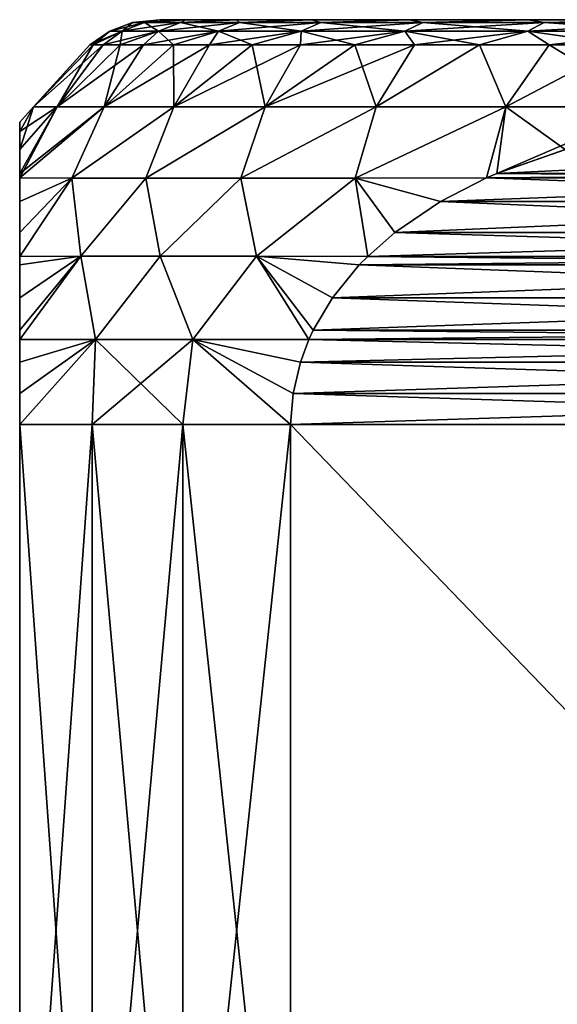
# Model space of a CAD drawing. Header units: metres. Extents: x -109 to 109, y -108 to 40.
# Tile 205 of 216: x 61.5 to 66.81, y -0.73 to 9. Entities that reach past the tile are written whole.
import ezdxf

# ---------------------------------------------------------------- set-up
doc = ezdxf.new("R2010")
doc.units = ezdxf.units.M
doc.layers.add('solid_K_24_42_18_000C86_XXX', color=7, linetype='CONTINUOUS')

msp = doc.modelspace()

# ---------------------------------------------------------------- linework, layer by layer
at = {"layer": 'solid_K_24_42_18_000C86_XXX'}
for points in [[(62.734444, 8.971121, -1.81227), (62.511349, 8.88604, -1.841641), (62.39064, 8.88604)], [(62.615662, 8.971121), (62.39064, 8.88604), (62.511349, 8.88604, 1.841641)], [(62.615662, 8.971121), (62.734444, 8.971121, -1.81227), (62.39064, 8.88604)], [(63.088757, 8.971121, -3.593531), (62.871407, 8.88604, -3.651771), (62.511349, 8.88604, -1.841641)], [(62.734444, 8.971121, -1.81227), (63.088757, 8.971121, -3.593531), (62.511349, 8.88604, -1.841641)], [(62.734444, 8.971121, 1.81227), (62.511349, 8.88604, 1.841641), (62.871407, 8.88604, 3.651771)], [(62.734444, 8.971121, 1.81227), (62.615662, 8.971121), (62.511349, 8.88604, 1.841641)], [(62.615662, 8.971121), (62.886101, 9, 0.931586), (62.886101, 9, -0.931586)], [(62.734444, 8.971121, 1.81227), (62.886101, 9, 0.931586), (62.615662, 8.971121)], [(62.615662, 8.971121), (62.886101, 9, -0.931586), (62.734444, 8.971121, -1.81227)], [(62.734444, 8.971121, 1.81227), (63.139763, 9, 2.776736), (62.886101, 9, 0.931586)], [(63.088757, 8.971121, 3.593531), (63.139763, 9, 2.776736), (62.734444, 8.971121, 1.81227)], [(62.734444, 8.971121, -1.81227), (62.886101, 9, -0.931586), (63.139763, 9, -2.776736)], [(62.734444, 8.971121, -1.81227), (63.139763, 9, -2.776736), (63.088757, 8.971121, -3.593531)], [(63.088757, 8.971121, 3.593531), (62.734444, 8.971121, 1.81227), (62.871407, 8.88604, 3.651771)], [(63.672543, 8.971121, -5.313306), (63.464649, 8.88604, -5.399418), (62.871407, 8.88604, -3.651771)], [(63.088757, 8.971121, -3.593531), (63.672543, 8.971121, -5.313306), (62.871407, 8.88604, -3.651771)], [(63.088757, 8.971121, 3.593531), (62.871407, 8.88604, 3.651771), (63.464649, 8.88604, 5.399418)], [(62.886101, 9, -0.931586), (62.886101, 9, 0.931586), (63.139763, 9, 2.776736)], [(63.139763, 9, -2.776736), (62.886101, 9, -0.931586), (63.139763, 9, 2.776736)], [(63.088757, 8.971121, 3.593531), (63.642548, 9, 4.570776), (63.139763, 9, 2.776736)], [(63.672543, 8.971121, 5.313306), (63.642548, 9, 4.570776), (63.088757, 8.971121, 3.593531)], [(63.088757, 8.971121, -3.593531), (63.139763, 9, -2.776736), (63.642548, 9, -4.570776)], [(63.088757, 8.971121, -3.593531), (63.642548, 9, -4.570776), (63.672543, 8.971121, -5.313306)], [(63.672543, 8.971121, 5.313306), (63.088757, 8.971121, 3.593531), (63.464649, 8.88604, 5.399418)], [(63.139763, 9, -2.776736), (63.139763, 9, 2.776736), (63.642548, 9, 4.570776)], [(63.642548, 9, -4.570776), (63.139763, 9, -2.776736), (63.642548, 9, 4.570776)], [(64.475807, 8.971121, -6.94217), (64.280937, 8.88604, -7.05468), (63.464649, 8.88604, -5.399418)], [(63.672543, 8.971121, -5.313306), (64.475807, 8.971121, -6.94217), (63.464649, 8.88604, -5.399418)], [(63.672543, 8.971121, 5.313306), (63.464649, 8.88604, 5.399418), (64.280937, 8.88604, 7.05468)], [(63.642548, 9, -4.570776), (63.642548, 9, 4.570776), (64.38472, 9, 6.279044)], [(63.672543, 8.971121, 5.313306), (64.38472, 9, 6.279044), (63.642548, 9, 4.570776)], [(64.38472, 9, -6.279044), (63.642548, 9, -4.570776), (64.38472, 9, 6.279044)], [(63.672543, 8.971121, -5.313306), (63.642548, 9, -4.570776), (64.38472, 9, -6.279044)], [(64.475807, 8.971121, 6.94217), (64.38472, 9, 6.279044), (63.672543, 8.971121, 5.313306)], [(63.672543, 8.971121, -5.313306), (64.38472, 9, -6.279044), (64.475807, 8.971121, -6.94217)], [(64.475807, 8.971121, 6.94217), (63.672543, 8.971121, 5.313306), (64.280937, 8.88604, 7.05468)], [(65.48481, 8.971121, -8.45225), (65.30629, 8.88604, -8.589234), (64.280937, 8.88604, -7.05468)], [(64.475807, 8.971121, -6.94217), (65.48481, 8.971121, -8.45225), (64.280937, 8.88604, -7.05468)], [(64.475807, 8.971121, 6.94217), (64.280937, 8.88604, 7.05468), (65.30629, 8.88604, 8.589234)], [(64.38472, 9, -6.279044), (64.38472, 9, 6.279044), (65.352974, 9, 7.870821)], [(64.475807, 8.971121, 6.94217), (65.352974, 9, 7.870821), (64.38472, 9, 6.279044)], [(65.352974, 9, -7.870821), (64.38472, 9, -6.279044), (65.352974, 9, 7.870821)], [(64.475807, 8.971121, -6.94217), (64.38472, 9, -6.279044), (65.352974, 9, -7.870821)], [(65.48481, 8.971121, 8.45225), (65.352974, 9, 7.870821), (64.475807, 8.971121, 6.94217)], [(64.475807, 8.971121, -6.94217), (65.352974, 9, -7.870821), (65.48481, 8.971121, -8.45225)], [(65.48481, 8.971121, 8.45225), (64.475807, 8.971121, 6.94217), (65.30629, 8.88604, 8.589234)], [(66.682289, 8.971121, -9.81771), (66.523178, 8.88604, -9.976824), (65.30629, 8.88604, -8.589234)], [(65.48481, 8.971121, -8.45225), (66.682289, 8.971121, -9.81771), (65.30629, 8.88604, -8.589234)], [(65.48481, 8.971121, 8.45225), (65.30629, 8.88604, 8.589234), (66.523178, 8.88604, 9.976824)], [(65.352974, 9, -7.870821), (65.352974, 9, 7.870821), (66.528618, 9, 9.315471)], [(65.48481, 8.971121, 8.45225), (66.528618, 9, 9.315471), (65.352974, 9, 7.870821)], [(66.528618, 9, -9.315471), (65.352974, 9, -7.870821), (66.528618, 9, 9.315471)], [(65.48481, 8.971121, -8.45225), (65.352974, 9, -7.870821), (66.528618, 9, -9.315471)], [(66.682289, 8.971121, 9.81771), (66.528618, 9, 9.315471), (65.48481, 8.971121, 8.45225)], [(65.48481, 8.971121, -8.45225), (66.528618, 9, -9.315471), (66.682289, 8.971121, -9.81771)], [(66.682289, 8.971121, 9.81771), (65.48481, 8.971121, 8.45225), (66.523178, 8.88604, 9.976824)], [(68.047752, 8.971121, -11.015187), (67.910767, 8.88604, -11.193707), (66.523178, 8.88604, -9.976824)], [(66.682289, 8.971121, -9.81771), (68.047752, 8.971121, -11.015187), (66.523178, 8.88604, -9.976824)], [(66.682289, 8.971121, 9.81771), (66.523178, 8.88604, 9.976824), (67.910767, 8.88604, 11.193707)], [(66.528618, 9, -9.315471), (66.528618, 9, 9.315471), (67.890472, 9, 10.586878)], [(66.682289, 8.971121, 9.81771), (67.890472, 9, 10.586878), (66.528618, 9, 9.315471)], [(67.890472, 9, -10.586878), (66.528618, 9, -9.315471), (67.890472, 9, 10.586878)], [(66.682289, 8.971121, -9.81771), (66.528618, 9, -9.315471), (67.890472, 9, -10.586878)], [(68.047752, 8.971121, 11.015187), (67.890472, 9, 10.586878), (66.682289, 8.971121, 9.81771)], [(66.682289, 8.971121, -9.81771), (67.890472, 9, -10.586878), (68.047752, 8.971121, -11.015187)], [(68.047752, 8.971121, 11.015187), (66.682289, 8.971121, 9.81771), (67.910767, 8.88604, 11.193707)], [(62.511349, 8.88604, -1.841641), (62.226166, 8.75, -0.976357), (62.19281, 8.75)], [(62.39064, 8.88604), (62.19281, 8.75), (62.226166, 8.75, 0.976357)], [(62.39064, 8.88604), (62.511349, 8.88604, -1.841641), (62.19281, 8.75)], [(62.511349, 8.88604, -1.841641), (62.326069, 8.75, -1.948162), (62.226166, 8.75, -0.976357)], [(62.511349, 8.88604, 1.841641), (62.226166, 8.75, 0.976357), (62.326069, 8.75, 1.948162)], [(62.511349, 8.88604, 1.841641), (62.39064, 8.88604), (62.226166, 8.75, 0.976357)], [(62.871407, 8.88604, -3.651771), (62.492058, 8.75, -2.910884), (62.326069, 8.75, -1.948162)], [(62.511349, 8.88604, -1.841641), (62.871407, 8.88604, -3.651771), (62.326069, 8.75, -1.948162)], [(62.511349, 8.88604, 1.841641), (62.326069, 8.75, 1.948162), (62.492058, 8.75, 2.910884)], [(62.871407, 8.88604, -3.651771), (62.723362, 8.75, -3.860034), (62.492058, 8.75, -2.910884)], [(62.871407, 8.88604, 3.651771), (62.492058, 8.75, 2.910884), (62.723362, 8.75, 3.860034)], [(62.871407, 8.88604, 3.651771), (62.511349, 8.88604, 1.841641), (62.492058, 8.75, 2.910884)], [(63.464649, 8.88604, -5.399418), (63.018894, 8.75, -4.791186), (62.723362, 8.75, -3.860034)], [(62.871407, 8.88604, -3.651771), (63.464649, 8.88604, -5.399418), (62.723362, 8.75, -3.860034)], [(62.871407, 8.88604, 3.651771), (62.723362, 8.75, 3.860034), (63.018894, 8.75, 4.791186)], [(63.464649, 8.88604, 5.399418), (62.871407, 8.88604, 3.651771), (63.018894, 8.75, 4.791186)], [(63.464649, 8.88604, -5.399418), (63.377285, 8.75, -5.7), (63.018894, 8.75, -4.791186)], [(63.464649, 8.88604, 5.399418), (63.018894, 8.75, 4.791186), (63.377285, 8.75, 5.7)], [(64.280937, 8.88604, -7.05468), (63.79686, 8.75, -6.582238), (63.377285, 8.75, -5.7)], [(63.464649, 8.88604, -5.399418), (64.280937, 8.88604, -7.05468), (63.377285, 8.75, -5.7)], [(63.464649, 8.88604, 5.399418), (63.377285, 8.75, 5.7), (63.79686, 8.75, 6.582238)], [(64.280937, 8.88604, 7.05468), (63.464649, 8.88604, 5.399418), (63.79686, 8.75, 6.582238)], [(64.280937, 8.88604, -7.05468), (64.275658, 8.75, -7.433786), (63.79686, 8.75, -6.582238)], [(64.280937, 8.88604, 7.05468), (63.79686, 8.75, 6.582238), (64.275658, 8.75, 7.433786)], [(65.30629, 8.88604, -8.589234), (64.811455, 8.75, -8.250674), (64.275658, 8.75, -7.433786)], [(64.280937, 8.88604, -7.05468), (65.30629, 8.88604, -8.589234), (64.275658, 8.75, -7.433786)], [(64.280937, 8.88604, 7.05468), (64.275658, 8.75, 7.433786), (64.811455, 8.75, 8.250674)], [(65.30629, 8.88604, 8.589234), (64.280937, 8.88604, 7.05468), (64.811455, 8.75, 8.250674)], [(65.30629, 8.88604, -8.589234), (65.401749, 8.75, -9.029095), (64.811455, 8.75, -8.250674)], [(65.30629, 8.88604, 8.589234), (64.811455, 8.75, 8.250674), (65.401749, 8.75, 9.029095)], [(65.30629, 8.88604, -8.589234), (66.523178, 8.88604, -9.976824), (65.401749, 8.75, -9.029095)], [(65.30629, 8.88604, 8.589234), (65.401749, 8.75, 9.029095), (66.043793, 8.75, 9.765417)], [(66.523178, 8.88604, 9.976824), (65.30629, 8.88604, 8.589234), (66.043793, 8.75, 9.765417)], [(66.523178, 8.88604, -9.976824), (66.043793, 8.75, -9.765417), (65.401749, 8.75, -9.029095)], [(66.523178, 8.88604, -9.976824), (66.734581, 8.75, -10.456208), (66.043793, 8.75, -9.765417)], [(66.523178, 8.88604, 9.976824), (66.043793, 8.75, 9.765417), (66.734581, 8.75, 10.456208)], [(66.523178, 8.88604, -9.976824), (67.910767, 8.88604, -11.193707), (66.734581, 8.75, -10.456208)], [(66.523178, 8.88604, 9.976824), (66.734581, 8.75, 10.456208), (67.470909, 8.75, 11.098248)], [(67.910767, 8.88604, 11.193707), (66.523178, 8.88604, 9.976824), (67.470909, 8.75, 11.098248)], [(67.910767, 8.88604, -11.193707), (67.470909, 8.75, -11.098248), (66.734581, 8.75, -10.456208)], [(62.326069, 8.75, -1.948162), (61.871059, 8.137934, -2.79062), (61.636654, 8.137934, -0.935122)], [(62.19281, 8.75), (61.636654, 8.137934, -0.935122), (61.636654, 8.137934, 0.935122)], [(62.226166, 8.75, -0.976357), (62.326069, 8.75, -1.948162), (61.636654, 8.137934, -0.935122)], [(62.19281, 8.75), (62.226166, 8.75, -0.976357), (61.636654, 8.137934, -0.935122)], [(62.226166, 8.75, 0.976357), (61.636654, 8.137934, 0.935122), (61.871059, 8.137934, 2.79062)], [(62.226166, 8.75, 0.976357), (62.19281, 8.75), (61.636654, 8.137934, 0.935122)], [(62.723362, 8.75, -3.860034), (62.33617, 8.137934, -4.602108), (61.871059, 8.137934, -2.79062)], [(62.492058, 8.75, -2.910884), (62.723362, 8.75, -3.860034), (61.871059, 8.137934, -2.79062)], [(62.326069, 8.75, -1.948162), (62.492058, 8.75, -2.910884), (61.871059, 8.137934, -2.79062)], [(62.492058, 8.75, 2.910884), (61.871059, 8.137934, 2.79062), (62.33617, 8.137934, 4.602108)], [(62.326069, 8.75, 1.948162), (62.226166, 8.75, 0.976357), (61.871059, 8.137934, 2.79062)], [(62.492058, 8.75, 2.910884), (62.326069, 8.75, 1.948162), (61.871059, 8.137934, 2.79062)], [(63.377285, 8.75, -5.7), (63.024651, 8.137934, -6.341017), (62.33617, 8.137934, -4.602108)], [(63.018894, 8.75, -4.791186), (63.377285, 8.75, -5.7), (62.33617, 8.137934, -4.602108)], [(62.723362, 8.75, -3.860034), (63.018894, 8.75, -4.791186), (62.33617, 8.137934, -4.602108)], [(63.018894, 8.75, 4.791186), (62.33617, 8.137934, 4.602108), (63.024651, 8.137934, 6.341017)], [(62.723362, 8.75, 3.860034), (62.492058, 8.75, 2.910884), (62.33617, 8.137934, 4.602108)], [(63.018894, 8.75, 4.791186), (62.723362, 8.75, 3.860034), (62.33617, 8.137934, 4.602108)], [(63.377285, 8.75, 5.7), (63.018894, 8.75, 4.791186), (63.024651, 8.137934, 6.341017)], [(64.275658, 8.75, -7.433786), (63.925648, 8.137934, -7.979926), (63.024651, 8.137934, -6.341017)], [(63.79686, 8.75, -6.582238), (64.275658, 8.75, -7.433786), (63.024651, 8.137934, -6.341017)], [(63.377285, 8.75, -5.7), (63.79686, 8.75, -6.582238), (63.024651, 8.137934, -6.341017)], [(63.79686, 8.75, 6.582238), (63.024651, 8.137934, 6.341017), (63.925648, 8.137934, 7.979926)], [(63.79686, 8.75, 6.582238), (63.377285, 8.75, 5.7), (63.024651, 8.137934, 6.341017)], [(64.275658, 8.75, 7.433786), (63.79686, 8.75, 6.582238), (63.925648, 8.137934, 7.979926)], [(65.401749, 8.75, -9.029095), (65.024948, 8.137934, -9.492986), (63.925648, 8.137934, -7.979926)], [(64.811455, 8.75, -8.250674), (65.401749, 8.75, -9.029095), (63.925648, 8.137934, -7.979926)], [(64.275658, 8.75, -7.433786), (64.811455, 8.75, -8.250674), (63.925648, 8.137934, -7.979926)], [(64.811455, 8.75, 8.250674), (63.925648, 8.137934, 7.979926), (65.024948, 8.137934, 9.492986)], [(64.811455, 8.75, 8.250674), (64.275658, 8.75, 7.433786), (63.925648, 8.137934, 7.979926)], [(65.401749, 8.75, 9.029095), (64.811455, 8.75, 8.250674), (65.024948, 8.137934, 9.492986)], [(66.043793, 8.75, -9.765417), (66.305222, 8.137934, -10.856336), (65.024948, 8.137934, -9.492986)], [(65.401749, 8.75, -9.029095), (66.043793, 8.75, -9.765417), (65.024948, 8.137934, -9.492986)], [(66.043793, 8.75, 9.765417), (65.024948, 8.137934, 9.492986), (66.305222, 8.137934, 10.856336)], [(66.043793, 8.75, 9.765417), (65.401749, 8.75, 9.029095), (65.024948, 8.137934, 9.492986)], [(66.043793, 8.75, -9.765417), (66.734581, 8.75, -10.456208), (66.305222, 8.137934, -10.856336)], [(66.734581, 8.75, 10.456208), (66.043793, 8.75, 9.765417), (66.305222, 8.137934, 10.856336)], [(67.470909, 8.75, -11.098248), (67.746269, 8.137934, -12.048474), (66.305222, 8.137934, -10.856336)], [(66.734581, 8.75, -10.456208), (67.470909, 8.75, -11.098248), (66.305222, 8.137934, -10.856336)], [(66.734581, 8.75, 10.456208), (66.305222, 8.137934, 10.856336), (67.746269, 8.137934, 12.048474)], [(67.470909, 8.75, 11.098248), (66.734581, 8.75, 10.456208), (67.746269, 8.137934, 12.048474)], [(61.5, 7.481912, -3.214032), (61.871059, 8.137934, -2.79062), (62.33617, 8.137934, -4.602108)], [(61.5, 7.437111, -3.333539), (61.5, 7.481912, -3.214032), (62.33617, 8.137934, -4.602108)], [(62.014011, 7.43507, -5.12834), (61.5, 7.437111, -3.333539), (62.33617, 8.137934, -4.602108)], [(61.5, 7.894427, -1.520646), (61.636654, 8.137934, -0.935122), (61.871059, 8.137934, -2.79062)], [(61.5, 7.718858, -2.432856), (61.5, 7.894427, -1.520646), (61.871059, 8.137934, -2.79062)], [(61.5, 7.481912, -3.214032), (61.5, 7.718858, -2.432856), (61.871059, 8.137934, -2.79062)], [(61.5, 7.987911, 0.517325), (61.636654, 8.137934, 0.935122), (61.636654, 8.137934, -0.935122)], [(61.5, 7.987911, -0.517322), (61.5, 7.987911, 0.517325), (61.636654, 8.137934, -0.935122)], [(61.5, 7.894427, -1.520646), (61.5, 7.987911, -0.517322), (61.636654, 8.137934, -0.935122)], [(61.5, 7.718858, 2.432857), (61.871059, 8.137934, 2.79062), (61.636654, 8.137934, 0.935122)], [(61.5, 7.894426, 1.520648), (61.5, 7.718858, 2.432857), (61.636654, 8.137934, 0.935122)], [(61.5, 7.987911, 0.517325), (61.5, 7.894426, 1.520648), (61.636654, 8.137934, 0.935122)], [(61.5, 7.437111, 3.333539), (62.33617, 8.137934, 4.602108), (61.871059, 8.137934, 2.79062)], [(61.5, 7.481912, 3.214032), (61.5, 7.437111, 3.333539), (61.871059, 8.137934, 2.79062)], [(61.5, 7.718858, 2.432857), (61.5, 7.481912, 3.214032), (61.871059, 8.137934, 2.79062)], [(61.5, 7.437111, 3.333539), (62.014011, 7.43507, 5.12834), (62.33617, 8.137934, 4.602108)], [(62.014011, 7.43507, -5.12834), (62.33617, 8.137934, -4.602108), (63.024651, 8.137934, -6.341017)], [(62.747372, 7.43507, -6.856309), (62.014011, 7.43507, -5.12834), (63.024651, 8.137934, -6.341017)], [(62.014011, 7.43507, 5.12834), (63.024651, 8.137934, 6.341017), (62.33617, 8.137934, 4.602108)], [(62.014011, 7.43507, 5.12834), (62.747372, 7.43507, 6.856309), (63.024651, 8.137934, 6.341017)], [(62.747372, 7.43507, -6.856309), (63.024651, 8.137934, -6.341017), (63.925648, 8.137934, -7.979926)], [(63.685947, 7.43507, -8.48197), (62.747372, 7.43507, -6.856309), (63.925648, 8.137934, -7.979926)], [(62.747372, 7.43507, 6.856309), (63.925648, 8.137934, 7.979926), (63.024651, 8.137934, 6.341017)], [(62.747372, 7.43507, 6.856309), (63.685947, 7.43507, 8.48197), (63.925648, 8.137934, 7.979926)], [(63.685947, 7.43507, -8.48197), (63.925648, 8.137934, -7.979926), (65.024948, 8.137934, -9.492986)], [(64.815727, 7.43507, -9.981064), (63.685947, 7.43507, -8.48197), (65.024948, 8.137934, -9.492986)], [(63.685947, 7.43507, 8.48197), (65.024948, 8.137934, 9.492986), (63.925648, 8.137934, 7.979926)], [(63.685947, 7.43507, 8.48197), (64.815727, 7.43507, 9.981064), (65.024948, 8.137934, 9.492986)], [(64.815727, 7.43507, -9.981064), (65.024948, 8.137934, -9.492986), (66.305222, 8.137934, -10.856336)], [(66.113068, 7.437111, -11.323611), (64.815727, 7.43507, -9.981064), (66.305222, 8.137934, -10.856336)], [(64.815727, 7.43507, 9.981064), (66.305222, 8.137934, 10.856336), (65.024948, 8.137934, 9.492986)], [(64.815727, 7.43507, 9.981064), (66.113068, 7.437111, 11.323611), (66.305222, 8.137934, 10.856336)], [(66.216553, 7.481906, -11.383358), (66.113068, 7.437111, -11.323611), (66.305222, 8.137934, -10.856336)], [(66.113068, 7.437111, 11.323611), (66.216553, 7.481905, 11.383357), (66.305222, 8.137934, 10.856336)], [(66.216553, 7.481906, -11.383358), (66.305222, 8.137934, -10.856336), (67.746269, 8.137934, -12.048474)], [(66.893044, 7.718846, -11.773929), (66.216553, 7.481906, -11.383358), (67.746269, 8.137934, -12.048474)], [(66.216553, 7.481905, 11.383357), (66.893036, 7.718844, 11.773925), (66.305222, 8.137934, 10.856336)], [(66.893036, 7.718844, 11.773925), (67.746269, 8.137934, 12.048474), (66.305222, 8.137934, 10.856336)], [(61.5, 7.894427, -1.520646), (61.5, 7.894426, 1.520648), (61.5, 7.987911, 0.517325)], [(61.5, 7.894427, -1.520646), (61.5, 7.987911, 0.517325), (61.5, 7.987911, -0.517322)], [(61.5, 7.718858, -2.432856), (61.5, 7.894426, 1.520648), (61.5, 7.894427, -1.520646)], [(61.5, 7.718858, -2.432856), (61.5, 7.718858, 2.432857), (61.5, 7.894426, 1.520648)], [(61.5, 7.481912, -3.214032), (61.5, 7.481912, 3.214032), (61.5, 7.718858, 2.432857)], [(61.5, 7.481912, -3.214032), (61.5, 7.718858, 2.432857), (61.5, 7.718858, -2.432856)], [(66.893044, 7.718846, -11.773929), (71.783447, 7.481905, -14.597406), (66.216553, 7.481906, -11.383358)], [(66.216553, 7.481905, 11.383357), (71.106972, 7.718841, 14.206843), (66.893036, 7.718844, 11.773925)], [(66.216553, 7.481905, 11.383357), (71.783447, 7.481904, 14.597407), (71.106972, 7.718841, 14.206843)], [(61.5, 7.437111, -3.333539), (61.5, 7.437111, 3.333539), (61.5, 7.481912, 3.214032)], [(61.5, 7.437111, -3.333539), (61.5, 7.481912, 3.214032), (61.5, 7.481912, -3.214032)], [(61.5, 7.20348, 3.858645), (62.014011, 7.43507, 5.12834), (61.5, 7.437111, 3.333539)], [(61.5, 7.20348, -3.858645), (61.5, 7.437111, 3.333539), (61.5, 7.437111, -3.333539)], [(61.5, 7.20348, 3.858645), (61.5, 7.437111, 3.333539), (61.5, 7.20348, -3.858645)], [(61.5, 7.20348, -3.858645), (61.5, 7.437111, -3.333539), (62.014011, 7.43507, -5.12834)], [(62.105385, 6.662181, 6.306821), (62.014011, 7.43507, 5.12834), (61.5, 6.662116, 4.688589)], [(61.5, 6.897674, 4.37849), (61.5, 6.662116, 4.688589), (62.014011, 7.43507, 5.12834)], [(61.5, 7.20348, 3.858645), (61.5, 6.897674, 4.37849), (62.014011, 7.43507, 5.12834)], [(61.5, 6.897674, -4.37849), (61.5, 7.20348, -3.858645), (62.014011, 7.43507, -5.12834)], [(61.5, 6.662116, -4.688589), (61.5, 6.897674, -4.37849), (62.014011, 7.43507, -5.12834)], [(62.105385, 6.662181, -6.306821), (61.5, 6.662116, -4.688589), (62.014011, 7.43507, -5.12834)], [(62.105385, 6.662181, 6.306821), (62.747372, 7.43507, 6.856309), (62.014011, 7.43507, 5.12834)], [(62.105385, 6.662181, -6.306821), (62.014011, 7.43507, -5.12834), (62.747372, 7.43507, -6.856309)], [(62.889866, 6.662181, 7.857813), (62.747372, 7.43507, 6.856309), (62.105385, 6.662181, 6.306821)], [(62.889866, 6.662181, -7.857813), (62.105385, 6.662181, -6.306821), (62.747372, 7.43507, -6.856309)], [(62.889866, 6.662181, 7.857813), (63.685947, 7.43507, 8.48197), (62.747372, 7.43507, 6.856309)], [(62.889866, 6.662181, -7.857813), (62.747372, 7.43507, -6.856309), (63.685947, 7.43507, -8.48197)], [(63.840824, 6.662181, 9.312691), (63.685947, 7.43507, 8.48197), (62.889866, 6.662181, 7.857813)], [(63.840824, 6.662181, -9.312692), (62.889866, 6.662181, -7.857813), (63.685947, 7.43507, -8.48197)], [(63.840824, 6.662181, 9.312691), (64.815727, 7.43507, 9.981064), (63.685947, 7.43507, 8.48197)], [(63.840824, 6.662181, -9.312692), (63.685947, 7.43507, -8.48197), (64.815727, 7.43507, -9.981064)], [(64.939568, 6.662117, 10.646088), (64.815727, 7.43507, 9.981064), (63.840824, 6.662181, 9.312691)], [(64.939568, 6.662117, -10.646088), (63.840824, 6.662181, -9.312692), (64.815727, 7.43507, -9.981064)], [(65.658333, 7.203489, 11.061068), (66.113068, 7.437111, 11.323611), (64.815727, 7.43507, 9.981064)], [(65.658325, 7.203487, -11.061066), (64.815727, 7.43507, -9.981064), (66.113068, 7.437111, -11.323611)], [(65.208153, 6.897702, 10.801156), (64.815727, 7.43507, 9.981064), (64.939568, 6.662117, 10.646088)], [(65.658333, 7.203489, 11.061068), (64.815727, 7.43507, 9.981064), (65.208153, 6.897702, 10.801156)], [(65.208145, 6.897698, -10.801153), (64.815727, 7.43507, -9.981064), (65.658325, 7.203487, -11.061066)], [(65.208145, 6.897698, -10.801153), (64.939568, 6.662117, -10.646088), (64.815727, 7.43507, -9.981064)], [(65.658325, 7.203487, -11.061066), (66.113068, 7.437111, -11.323611), (72.341675, 7.203487, -14.919697)], [(65.658333, 7.203489, 11.061068), (71.886932, 7.437111, 14.657151), (66.113068, 7.437111, 11.323611)], [(65.658333, 7.203489, 11.061068), (72.341667, 7.203488, 14.919695), (71.886932, 7.437111, 14.657151)], [(66.216553, 7.481906, -11.383358), (71.886932, 7.437111, -14.657151), (66.113068, 7.437111, -11.323611)], [(66.113068, 7.437111, 11.323611), (71.783447, 7.481904, 14.597407), (66.216553, 7.481905, 11.383357)], [(66.113068, 7.437111, 11.323611), (71.886932, 7.437111, 14.657151), (71.783447, 7.481904, 14.597407)], [(66.113068, 7.437111, -11.323611), (71.886932, 7.437111, -14.657151), (72.341675, 7.203487, -14.919697)], [(66.216553, 7.481906, -11.383358), (71.783447, 7.481905, -14.597406), (71.886932, 7.437111, -14.657151)], [(61.5, 7.20348, 3.858645), (61.5, 7.20348, -3.858645), (61.5, 6.897674, -4.37849)], [(61.5, 7.20348, 3.858645), (61.5, 6.897674, -4.37849), (61.5, 6.897674, 4.37849)], [(65.208145, 6.897698, -10.801153), (65.658325, 7.203487, -11.061066), (72.791855, 6.897698, -15.179608)], [(65.658333, 7.203489, 11.061068), (65.208153, 6.897702, 10.801156), (72.341667, 7.203488, 14.919695)], [(65.208153, 6.897702, 10.801156), (72.791847, 6.897702, 15.179605), (72.341667, 7.203488, 14.919695)], [(65.658325, 7.203487, -11.061066), (72.341675, 7.203487, -14.919697), (72.791855, 6.897698, -15.179608)], [(61.5, 6.897674, 4.37849), (61.5, 6.897674, -4.37849), (61.5, 6.662116, -4.688589)], [(61.5, 6.897674, 4.37849), (61.5, 6.662116, -4.688589), (61.5, 6.662116, 4.688589)], [(64.939568, 6.662117, 10.646088), (73.060432, 6.662117, 15.334675), (72.791847, 6.897702, 15.179605)], [(65.208153, 6.897702, 10.801156), (64.939568, 6.662117, 10.646088), (72.791847, 6.897702, 15.179605)], [(65.208145, 6.897698, -10.801153), (73.060432, 6.662117, -15.334675), (64.939568, 6.662117, -10.646088)], [(65.208145, 6.897698, -10.801153), (72.791855, 6.897698, -15.179608), (73.060432, 6.662117, -15.334675)], [(61.5, 6.576703, -4.785775), (61.5, 6.662116, -4.688589), (62.105385, 6.662181, -6.306821)], [(61.5, 6.252097, -5.091984), (61.5, 6.576703, -4.785775), (62.105385, 6.662181, -6.306821)], [(61.5, 5.931479, -5.310997), (61.5, 6.252097, -5.091984), (62.105385, 6.662181, -6.306821)], [(61.5, 5.840602, -5.35976), (61.5, 5.931479, -5.310997), (62.105385, 6.662181, -6.306821)], [(62.250633, 5.841494, -7.118878), (61.5, 5.840602, -5.35976), (62.105385, 6.662181, -6.306821)], [(62.105385, 6.662181, 6.306821), (61.5, 5.840602, 5.35976), (62.250633, 5.841494, 7.118879)], [(62.105385, 6.662181, 6.306821), (61.5, 5.931479, 5.310997), (61.5, 5.840602, 5.35976)], [(62.105385, 6.662181, 6.306821), (61.5, 6.252097, 5.091984), (61.5, 5.931479, 5.310997)], [(62.105385, 6.662181, 6.306821), (61.5, 6.576703, 4.785775), (61.5, 6.252097, 5.091984)], [(62.105385, 6.662181, 6.306821), (61.5, 6.662116, 4.688589), (61.5, 6.576703, 4.785775)], [(61.5, 6.662116, 4.688589), (61.5, 6.662116, -4.688589), (61.5, 6.576703, -4.785775)], [(61.5, 6.662116, 4.688589), (61.5, 6.576703, -4.785775), (61.5, 6.576703, 4.785775)], [(62.250633, 5.841494, -7.118878), (62.105385, 6.662181, -6.306821), (62.889866, 6.662181, -7.857813)], [(62.889866, 6.662181, 7.857813), (62.105385, 6.662181, 6.306821), (62.250633, 5.841494, 7.118879)], [(63.21019, 5.841494, -8.780874), (62.250633, 5.841494, -7.118878), (62.889866, 6.662181, -7.857813)], [(62.889866, 6.662181, 7.857813), (62.250633, 5.841494, 7.118879), (63.21019, 5.841494, 8.780874)], [(63.21019, 5.841494, -8.780874), (62.889866, 6.662181, -7.857813), (63.840824, 6.662181, -9.312692)], [(63.840824, 6.662181, 9.312691), (62.889866, 6.662181, 7.857813), (63.21019, 5.841494, 8.780874)], [(64.358315, 5.840602, -10.310501), (63.21019, 5.841494, -8.780874), (63.840824, 6.662181, -9.312692)], [(63.840824, 6.662181, 9.312691), (63.21019, 5.841494, 8.780874), (64.358315, 5.840602, 10.310501)], [(64.855431, 6.576736, -10.597512), (63.840824, 6.662181, -9.312692), (64.939568, 6.662117, -10.646088)], [(64.590233, 6.252128, -10.444402), (63.840824, 6.662181, -9.312692), (64.855431, 6.576736, -10.597512)], [(64.400558, 5.931506, -10.33489), (64.358315, 5.840602, -10.310501), (63.840824, 6.662181, -9.312692)], [(64.590233, 6.252128, -10.444402), (64.400558, 5.931506, -10.33489), (63.840824, 6.662181, -9.312692)], [(63.840824, 6.662181, 9.312691), (64.358315, 5.840602, 10.310501), (64.400558, 5.931509, 10.334891)], [(64.59024, 6.252132, 10.444404), (63.840824, 6.662181, 9.312691), (64.400558, 5.931509, 10.334891)], [(64.855431, 6.576741, 10.597515), (64.939568, 6.662117, 10.646088), (63.840824, 6.662181, 9.312691)], [(64.59024, 6.252132, 10.444404), (64.855431, 6.576741, 10.597515), (63.840824, 6.662181, 9.312691)], [(64.855431, 6.576736, -10.597512), (64.939568, 6.662117, -10.646088), (73.144569, 6.576736, -15.38325)], [(64.855431, 6.576741, 10.597515), (73.144569, 6.576741, 15.383247), (73.060432, 6.662117, 15.334675)], [(64.855431, 6.576741, 10.597515), (73.060432, 6.662117, 15.334675), (64.939568, 6.662117, 10.646088)], [(64.939568, 6.662117, -10.646088), (73.060432, 6.662117, -15.334675), (73.144569, 6.576736, -15.38325)], [(61.5, 6.576703, 4.785775), (61.5, 6.576703, -4.785775), (61.5, 6.252097, -5.091984)], [(61.5, 6.576703, 4.785775), (61.5, 6.252097, -5.091984), (61.5, 6.252097, 5.091984)], [(64.590233, 6.252128, -10.444402), (64.855431, 6.576736, -10.597512), (73.409767, 6.252128, -15.536361)], [(64.59024, 6.252132, 10.444404), (73.40976, 6.252132, 15.536359), (73.144569, 6.576741, 15.383247)], [(64.59024, 6.252132, 10.444404), (73.144569, 6.576741, 15.383247), (64.855431, 6.576741, 10.597515)], [(64.855431, 6.576736, -10.597512), (73.144569, 6.576736, -15.38325), (73.409767, 6.252128, -15.536361)], [(61.5, 6.252097, 5.091984), (61.5, 6.252097, -5.091984), (61.5, 5.931479, -5.310997)], [(61.5, 6.252097, 5.091984), (61.5, 5.931479, -5.310997), (61.5, 5.931479, 5.310997)], [(64.400558, 5.931509, 10.334891), (73.599442, 5.931509, 15.645871), (73.40976, 6.252132, 15.536359)], [(64.59024, 6.252132, 10.444404), (64.400558, 5.931509, 10.334891), (73.40976, 6.252132, 15.536359)], [(64.590233, 6.252128, -10.444402), (73.599442, 5.931506, -15.645872), (64.400558, 5.931506, -10.33489)], [(64.590233, 6.252128, -10.444402), (73.409767, 6.252128, -15.536361), (73.599442, 5.931506, -15.645872)], [(61.5, 5.931479, 5.310997), (61.5, 5.931479, -5.310997), (61.5, 5.840602, -5.35976)], [(61.5, 5.931479, 5.310997), (61.5, 5.840602, -5.35976), (61.5, 5.840602, 5.35976)], [(62.250633, 5.841494, 7.118879), (61.5, 5, 5.567764), (62.217121, 5, 7.211061)], [(62.250633, 5.841494, 7.118879), (61.5, 5.30709, 5.540564), (61.5, 5, 5.567764)], [(61.5, 5.616528, -5.457095), (61.5, 5.840602, -5.35976), (62.250633, 5.841494, -7.118878)], [(61.5, 5.30709, -5.540564), (61.5, 5.616528, -5.457095), (62.250633, 5.841494, -7.118878)], [(61.5, 5, -5.567764), (61.5, 5.30709, -5.540564), (62.250633, 5.841494, -7.118878)], [(62.217121, 5, -7.211061), (61.5, 5, -5.567764), (62.250633, 5.841494, -7.118878)], [(62.250633, 5.841494, 7.118879), (61.5, 5.616528, 5.457095), (61.5, 5.30709, 5.540564)], [(62.250633, 5.841494, 7.118879), (61.5, 5.840602, 5.35976), (61.5, 5.616528, 5.457095)], [(61.5, 5.840602, 5.35976), (61.5, 5.840602, -5.35976), (61.5, 5.616528, -5.457095)], [(61.5, 5.840602, 5.35976), (61.5, 5.616528, -5.457095), (61.5, 5.616528, 5.457095)], [(62.250633, 5.841494, 7.118879), (62.217121, 5, 7.211061), (63.113598, 5, 8.763804)], [(62.217121, 5, -7.211061), (62.250633, 5.841494, -7.118878), (63.21019, 5.841494, -8.780874)], [(63.113598, 5, -8.763804), (62.217121, 5, -7.211061), (63.21019, 5.841494, -8.780874)], [(63.21019, 5.841494, 8.780874), (62.250633, 5.841494, 7.118879), (63.113598, 5, 8.763804)], [(63.21019, 5.841494, 8.780874), (63.113598, 5, 8.763804), (64.178177, 5, 10.206499)], [(64.178177, 5, -10.206499), (63.113598, 5, -8.763804), (63.21019, 5.841494, -8.780874)], [(64.201736, 5.307106, 10.2201), (63.21019, 5.841494, 8.780874), (64.178177, 5, 10.206499)], [(64.274025, 5.616548, -10.261837), (63.21019, 5.841494, -8.780874), (64.358315, 5.840602, -10.310501)], [(64.201736, 5.307104, -10.2201), (63.21019, 5.841494, -8.780874), (64.274025, 5.616548, -10.261837)], [(64.201736, 5.307104, -10.2201), (64.178177, 5, -10.206499), (63.21019, 5.841494, -8.780874)], [(64.274025, 5.61655, 10.261838), (64.358315, 5.840602, 10.310501), (63.21019, 5.841494, 8.780874)], [(64.201736, 5.307106, 10.2201), (64.274025, 5.61655, 10.261838), (63.21019, 5.841494, 8.780874)], [(64.274025, 5.616548, -10.261837), (64.358315, 5.840602, -10.310501), (73.725975, 5.616548, -15.718925)], [(64.274025, 5.61655, 10.261838), (73.725975, 5.616551, 15.718925), (73.641685, 5.840602, 15.670261)], [(64.274025, 5.61655, 10.261838), (73.641685, 5.840602, 15.670261), (64.358315, 5.840602, 10.310501)], [(64.358315, 5.840602, 10.310501), (73.641685, 5.840602, 15.670261), (73.599442, 5.931509, 15.645871)], [(64.400558, 5.931509, 10.334891), (64.358315, 5.840602, 10.310501), (73.599442, 5.931509, 15.645871)], [(64.400558, 5.931506, -10.33489), (73.641685, 5.840602, -15.670261), (64.358315, 5.840602, -10.310501)], [(64.358315, 5.840602, -10.310501), (73.641685, 5.840602, -15.670261), (73.725975, 5.616548, -15.718925)], [(64.400558, 5.931506, -10.33489), (73.599442, 5.931506, -15.645872), (73.641685, 5.840602, -15.670261)], [(61.5, 5.616528, 5.457095), (61.5, 5.616528, -5.457095), (61.5, 5.30709, -5.540564)], [(61.5, 5.616528, 5.457095), (61.5, 5.30709, -5.540564), (61.5, 5.30709, 5.540564)], [(64.201736, 5.307106, 10.2201), (73.798264, 5.307106, 15.760661), (73.725975, 5.616551, 15.718925)], [(64.201736, 5.307106, 10.2201), (73.725975, 5.616551, 15.718925), (64.274025, 5.61655, 10.261838)], [(64.201736, 5.307104, -10.2201), (64.274025, 5.616548, -10.261837), (73.798264, 5.307105, -15.760662)], [(64.274025, 5.616548, -10.261837), (73.725975, 5.616548, -15.718925), (73.798264, 5.307105, -15.760662)], [(61.5, 5.30709, 5.540564), (61.5, 5, -5.567764), (61.5, 5, 5.567764)], [(61.5, 5.30709, 5.540564), (61.5, 5.30709, -5.540564), (61.5, 5, -5.567764)], [(73.798264, 5.307106, 15.760661), (64.178177, 5, 10.206499), (73.821823, 5, 15.774263)], [(64.201736, 5.307106, 10.2201), (64.178177, 5, 10.206499), (73.798264, 5.307106, 15.760661)], [(64.201736, 5.307104, -10.2201), (73.821823, 5, -15.774263), (64.178177, 5, -10.206499)], [(64.201736, 5.307104, -10.2201), (73.798264, 5.307105, -15.760662), (73.821823, 5, -15.774263)], [(62.217121, -5, 7.211061), (61.5, 5, 5.567764), (61.5, -5, 5.567764)], [(61.5, -5, -5.567764), (61.5, -5, 5.567764), (61.5, 5, 5.567764)], [(62.217121, -5, 7.211061), (62.217121, 5, 7.211061), (61.5, 5, 5.567764)], [(61.5, -5, -5.567764), (61.5, 5, 5.567764), (61.5, 5, -5.567764)], [(61.5, -5, -5.567764), (61.5, 5, -5.567764), (62.217121, 5, -7.211061)], [(61.5, -5, -5.567764), (62.217121, 5, -7.211061), (62.217121, -5, -7.211061)], [(63.113598, -5, 8.763804), (63.113598, 5, 8.763804), (62.217121, 5, 7.211061)], [(62.217121, -5, 7.211061), (63.113598, -5, 8.763804), (62.217121, 5, 7.211061)], [(62.217121, -5, -7.211061), (62.217121, 5, -7.211061), (63.113598, 5, -8.763804)], [(62.217121, -5, -7.211061), (63.113598, 5, -8.763804), (63.113598, -5, -8.763804)], [(64.178177, -5, 10.206499), (64.178177, 5, 10.206499), (63.113598, 5, 8.763804)], [(63.113598, -5, 8.763804), (64.178177, -5, 10.206499), (63.113598, 5, 8.763804)], [(63.113598, -5, -8.763804), (63.113598, 5, -8.763804), (64.178177, 5, -10.206499)], [(63.113598, -5, -8.763804), (64.178177, 5, -10.206499), (64.178177, -5, -10.206499)], [(73.821823, 5, 15.774263), (64.178177, 5, 10.206499), (64.178177, -5, 10.206499)], [(73.821823, -5, 15.774263), (73.821823, 5, 15.774263), (64.178177, -5, 10.206499)], [(73.821823, -5, -15.774263), (64.178177, 5, -10.206499), (73.821823, 5, -15.774263)], [(73.821823, -5, -15.774263), (64.178177, -5, -10.206499), (64.178177, 5, -10.206499)]]:
    msp.add_3dface(points, dxfattribs=at)

doc.saveas('drawing.dxf')
